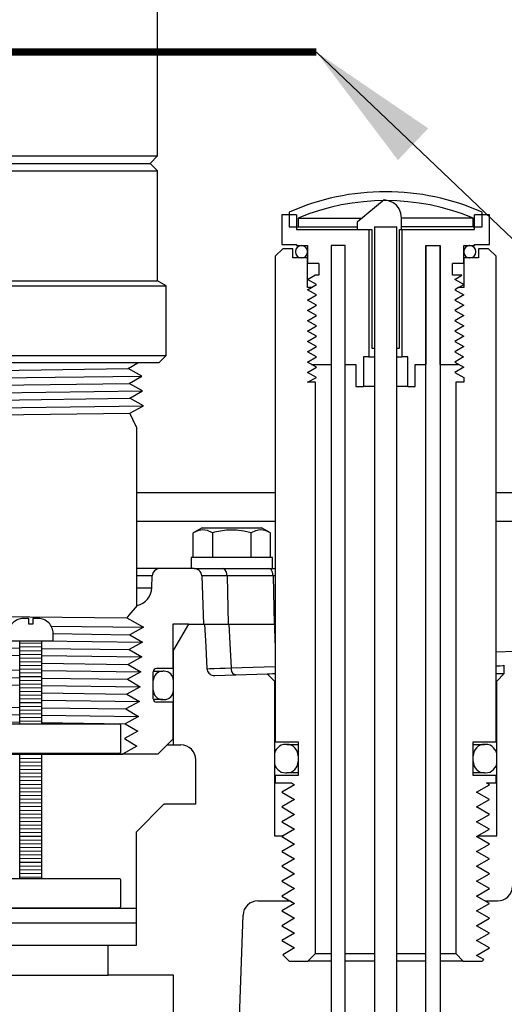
# Model space of a CAD drawing. Extents: x -1276 to 451, y 2026 to 3394.
# Tile 20 of 104: x -684 to -680, y 3176 to 3184. Entities that reach past the tile are written whole.
import ezdxf

# ---------------------------------------------------------------- set-up
doc = ezdxf.new("R2010")
doc.units = 0
doc.header["$MEASUREMENT"] = 0
for name, color, linetype in [('GALV-4', 4, 'CONTINUOUS'), ('JACK-SCREW', 2, 'CONTINUOUS'), ('SPILL-BUCKET', 1, 'CONTINUOUS'), ('SWIVEL-ADAPTOR', 1, 'CONTINUOUS'), ('TAG', 3, 'CONTINUOUS'), ('TEXT', 3, 'CONTINUOUS')]:
    doc.layers.add(name, color=color, linetype=linetype)
doc.styles.add('SIMPLEX', font='simplex')
doc.dimstyles.new('DIM12', dxfattribs={"dimscale": 12, "dimtxt": 0.09375, "dimasz": 0.09375, "dimexe": 0.0625, "dimexo": 0.0625, "dimgap": 0.0625, "dimtad": 1, "dimdec": 4, "dimzin": 3, "dimdsep": 46, "dimlunit": 4, "dimtxsty": 'SIMPLEX', "dimcen": 0, "dimclrd": 3, "dimclre": 3, "dimclrt": 3, "dimadec": 0, "dimazin": 0, "dimtfac": 1, "dimtdec": 4, "dimtmove": 0, "dimatfit": 3, "dimfxl": 1, "dimfrac": 2, "dimtolj": 1, "dimtzin": 3, "dimarcsym": 0})

msp = doc.modelspace()

# ---------------------------------------------------------------- linework, layer by layer
at = {"layer": 'GALV-4', "linetype": 'Continuous'}
for p, q in [((-683.16807, 3181.36479), (-683.08706, 3181.4122)), ((-683.05439, 3181.30234), (-683.16807, 3181.36479)), ((-683.16145, 3181.23988), (-683.05439, 3181.30234)), ((-683.04743, 3181.17742), (-683.16145, 3181.23988)), ((-683.15483, 3181.11496), (-683.04743, 3181.17742)), ((-683.04048, 3181.05251), (-683.15483, 3181.11496)), ((-683.15483, 3180.99014), (-683.04048, 3181.05251)), ((-683.09838, 3180.87186), (-683.15483, 3180.99014)), ((-683.09487, 3179.37204), (-683.16331, 3179.28838)), ((-683.16331, 3179.28838), (-683.17999, 3179.268)), ((-683.17999, 3179.268), (-683.04048, 3179.1871)), ((-683.04048, 3179.1871), (-683.15483, 3179.12464)), ((-683.15483, 3179.12464), (-683.04743, 3179.06219)), ((-683.04743, 3179.06219), (-683.16145, 3178.99973)), ((-683.05439, 3178.93727), (-683.16807, 3178.87481)), ((-683.16145, 3178.99973), (-683.05439, 3178.93727)), ((-683.16807, 3178.87481), (-683.06135, 3178.81236)), ((-683.06135, 3178.81236), (-683.17469, 3178.7499)), ((-683.06831, 3178.68744), (-683.18132, 3178.62499)), ((-683.17469, 3178.7499), (-683.06831, 3178.68744)), ((-683.18132, 3178.62499), (-683.07526, 3178.56253)), ((-683.07526, 3178.56253), (-683.18794, 3178.50007)), ((-683.08222, 3178.43761), (-683.19456, 3178.37516)), ((-683.18794, 3178.50007), (-683.08222, 3178.43761)), ((-683.19456, 3178.37516), (-683.08918, 3178.3127)), ((-683.08918, 3178.3127), (-683.20118, 3178.25024)), ((-683.09613, 3178.18778), (-683.21768, 3178.1198)), ((-683.20118, 3178.25024), (-683.09613, 3178.18778)), ((-687.60643, 3178.1198), (-683.21768, 3178.1198))]:
    msp.add_line(p, q, dxfattribs=at)
at = {"layer": 'GALV-4', "color": 7, "linetype": 'Continuous'}
for p, q in [((-687.532, 3181.30234), (-683.16807, 3181.36479)), ((-687.64585, 3181.23988), (-683.05439, 3181.30234)), ((-687.53863, 3181.17742), (-683.16145, 3181.23988)), ((-687.65281, 3181.11496), (-683.04743, 3181.17742)), ((-687.54525, 3181.05251), (-683.15483, 3181.11496)), ((-687.65912, 3180.98987), (-683.04048, 3181.05251)), ((-687.55187, 3180.92759), (-683.15483, 3180.99014)), ((-687.55187, 3179.31202), (-683.17999, 3179.268)), ((-683.81778, 3179.19761), (-683.04048, 3179.1871)), ((-683.80165, 3179.13385), (-683.15483, 3179.12464)), ((-685.2687, 3179.0298), (-684.0829, 3179.01288)), ((-683.89568, 3179.07369), (-683.04743, 3179.06219)), ((-683.8954, 3179.0102), (-683.16145, 3178.99973)), ((-685.2687, 3178.96739), (-684.0829, 3178.95126)), ((-683.8954, 3178.94871), (-683.05439, 3178.93727)), ((-685.2687, 3178.84248), (-684.0829, 3178.8263)), ((-683.8954, 3178.88522), (-683.16807, 3178.87481)), ((-685.2687, 3178.77996), (-684.0829, 3178.76294)), ((-683.8954, 3178.82374), (-683.06135, 3178.81236)), ((-683.8954, 3178.76025), (-683.17469, 3178.7499)), ((-685.2687, 3178.71756), (-684.0829, 3178.70133)), ((-683.8954, 3178.69876), (-683.06831, 3178.68744)), ((-683.8954, 3178.63527), (-683.18132, 3178.62499)), ((-685.2687, 3178.53012), (-684.0829, 3178.513)), ((-683.8954, 3178.57379), (-683.07526, 3178.56253)), ((-683.8954, 3178.51029), (-683.18794, 3178.50007)), ((-685.2687, 3178.46772), (-684.0829, 3178.45139)), ((-683.8954, 3178.44881), (-683.08222, 3178.43761)), ((-685.2687, 3178.40521), (-684.0829, 3178.38803)), ((-683.8954, 3178.38531), (-683.19456, 3178.37516))]:
    msp.add_line(p, q, dxfattribs=at)
at = {"layer": 'GALV-4'}
msp.add_line((-683.09838, 3180.87186), (-683.09838, 3179.37204), dxfattribs=at)
at = {"layer": 'JACK-SCREW'}
for p, q in [((-684.0829, 3178.37504), (-684.0829, 3179.07369)), ((-683.8954, 3178.37504), (-683.8954, 3179.07369)), ((-684.0829, 3177.07369), (-684.0829, 3178.12504)), ((-683.8954, 3177.07369), (-683.8954, 3178.12504))]:
    msp.add_line(p, q, dxfattribs=at)
msp.add_lwpolyline([(-684.17665, 3179.13619), (-684.17665, 3179.07369), (-683.80165, 3179.07369), (-683.80165, 3179.13619, 0.4142136), (-683.92665, 3179.26119), (-683.97352, 3179.26119), (-683.97352, 3179.21432), (-684.00477, 3179.21432), (-684.00477, 3179.26119), (-684.05165, 3179.26119, 0.4142136)], format="xyb", close=True, dxfattribs=at)
at = {"layer": 'JACK-SCREW', "color": 2, "linetype": 'Continuous'}
msp.add_lwpolyline([(-687.49227, 3178.14067), (-687.49227, 3178.35942, -0.4142136), (-687.47664, 3178.37504), (-683.24825, 3178.37504, -0.4142136), (-683.23263, 3178.35942), (-683.23263, 3178.14067, -0.4142136), (-683.24825, 3178.12504), (-687.47664, 3178.12504, -0.4142136)], format="xyb", close=True, dxfattribs=at)
msp.add_lwpolyline([(-686.17994, 3177.07369), (-683.24825, 3177.07369, -0.4142136), (-683.23263, 3177.05807), (-683.23263, 3176.83932, -0.4142136), (-683.24825, 3176.82369), (-686.17994, 3176.82369)], format="xyb", dxfattribs=at)
at = {"layer": 'SPILL-BUCKET', "color": 1, "linetype": 'Continuous'}
for p, q in [((-681.01459, 3182.78376), (-681.24233, 3182.59716)), ((-680.97663, 3182.77698), (-681.01459, 3182.78376)), ((-680.94117, 3182.76203), (-680.97663, 3182.77698)), ((-680.91063, 3182.73893), (-680.94117, 3182.76203)), ((-680.88724, 3182.70845), (-680.91063, 3182.73893)), ((-681.75084, 3182.65961), (-681.87576, 3182.65961)), ((-681.87576, 3182.65961), (-681.87576, 3182.40979)), ((-681.75084, 3182.65961), (-681.75084, 3182.5347)), ((-680.87239, 3182.67288), (-680.88724, 3182.70845)), ((-680.86719, 3182.63463), (-680.87239, 3182.67288)), ((-680.12695, 3182.65961), (-680.25187, 3182.65961)), ((-680.25187, 3182.5347), (-680.25187, 3182.65961)), ((-680.12695, 3182.40979), (-680.12695, 3182.65961)), ((-681.24233, 3182.59716), (-681.24233, 3182.5347)), ((-680.86719, 3182.5347), (-680.86719, 3182.63463)), ((-681.75084, 3182.5347), (-681.14191, 3182.5347)), ((-681.24233, 3182.5347), (-681.11846, 3182.5347)), ((-681.14191, 3182.5347), (-681.14191, 3181.46293)), ((-681.11846, 3182.5347), (-681.11846, 3181.53538)), ((-681.09443, 3182.55683), (-681.09443, 3181.53538)), ((-680.90705, 3181.53538), (-680.90705, 3182.55683)), ((-680.88425, 3182.5347), (-680.86719, 3182.5347)), ((-680.88425, 3181.53538), (-680.88425, 3182.5347)), ((-680.8608, 3181.46293), (-680.8608, 3182.5347)), ((-680.8608, 3182.5347), (-680.25187, 3182.5347)), ((-681.87576, 3182.40979), (-681.75084, 3182.40979)), ((-681.75084, 3182.40979), (-681.75084, 3182.39979)), ((-681.75084, 3182.39979), (-681.6584, 3182.39979)), ((-681.6584, 3182.39979), (-681.6584, 3182.24989)), ((-681.46104, 3182.39979), (-681.46104, 3181.40048)), ((-681.34112, 3182.39979), (-681.46104, 3182.39979)), ((-681.34112, 3182.39979), (-681.46104, 3182.39979)), ((-681.46104, 3182.39979), (-681.46104, 3171.09252)), ((-681.34112, 3171.09252), (-681.34112, 3182.39979)), ((-681.34112, 3181.40048), (-681.34112, 3182.39979)), ((-680.66159, 3171.09252), (-680.66159, 3182.39979)), ((-680.66159, 3182.39979), (-680.66159, 3181.40048)), ((-680.66159, 3182.39979), (-680.54167, 3182.39979)), ((-680.54167, 3182.39979), (-680.54167, 3171.09252)), ((-680.54167, 3181.40048), (-680.54167, 3182.39979)), ((-680.3443, 3182.24989), (-680.3443, 3182.39979)), ((-680.3443, 3182.39979), (-680.25187, 3182.39979)), ((-680.25187, 3182.40979), (-680.12695, 3182.40979)), ((-680.25187, 3182.39979), (-680.25187, 3182.40979)), ((-681.56347, 3182.24989), (-681.6584, 3182.24989)), ((-681.56347, 3182.24989), (-681.56347, 3182.14996)), ((-680.43924, 3182.14996), (-680.43924, 3182.24989)), ((-680.3443, 3182.24989), (-680.43924, 3182.24989)), ((-681.6584, 3182.11499), (-681.59783, 3182.14996)), ((-681.58311, 3182.07152), (-681.6584, 3182.11499)), ((-681.62552, 3182.04703), (-681.58311, 3182.07152)), ((-681.56347, 3182.14996), (-681.59783, 3182.14996)), ((-680.35901, 3182.14996), (-680.43924, 3182.14996)), ((-680.4196, 3182.11499), (-680.35901, 3182.14996)), ((-680.3443, 3182.07152), (-680.4196, 3182.11499)), ((-680.38671, 3182.04703), (-680.3443, 3182.07152)), ((-681.11846, 3181.53538), (-681.09443, 3181.53538)), ((-680.90705, 3181.53538), (-680.88425, 3181.53538)), ((-681.18873, 3181.46293), (-681.18873, 3181.2131)), ((-681.14191, 3181.46293), (-681.18873, 3181.46293)), ((-681.14191, 3181.46293), (-681.1295, 3181.46293)), ((-681.1295, 3181.46293), (-681.09447, 3181.46293)), ((-680.90698, 3181.46293), (-680.87286, 3181.46293)), ((-680.87286, 3181.46293), (-680.8608, 3181.46293)), ((-680.81398, 3181.46293), (-680.8608, 3181.46293)), ((-680.81398, 3181.2131), (-680.81398, 3181.46293)), ((-681.62552, 3181.40048), (-681.46104, 3181.40048)), ((-681.34112, 3181.40048), (-681.25118, 3181.40048)), ((-681.25118, 3181.40048), (-681.25118, 3181.2131)), ((-680.75152, 3181.40048), (-680.66159, 3181.40048)), ((-680.75152, 3181.2131), (-680.75152, 3181.40048)), ((-680.54167, 3181.40048), (-680.38671, 3181.40048)), ((-681.25118, 3181.2131), (-681.18873, 3181.2131)), ((-681.1823, 3181.2131), (-681.18873, 3181.2131)), ((-681.16345, 3181.2131), (-681.1823, 3181.2131)), ((-681.13347, 3181.2131), (-681.16345, 3181.2131)), ((-681.09443, 3181.2131), (-681.13347, 3181.2131)), ((-680.86847, 3181.2131), (-680.90704, 3181.2131)), ((-680.8389, 3181.2131), (-680.86847, 3181.2131)), ((-680.82032, 3181.2131), (-680.8389, 3181.2131)), ((-680.81398, 3181.2131), (-680.82032, 3181.2131)), ((-680.81398, 3181.2131), (-680.75152, 3181.2131)), ((-680.26436, 3178.20166), (-680.20528, 3178.20166)), ((-680.20528, 3178.20166), (-680.17844, 3178.20166)), ((-680.20529, 3177.96183), (-680.26436, 3177.96183)), ((-680.17844, 3177.96183), (-680.20529, 3177.96183)), ((-681.93821, 3177.43277), (-681.86262, 3177.43277)), ((-680.222, 3177.43277), (-680.06449, 3177.43277)), ((-682.07753, 3176.88449), (-681.8083, 3176.88449)), ((-681.80466, 3176.88449), (-681.76758, 3176.86308)), ((-682.31593, 3173.51179), (-682.20236, 3176.76393)), ((-682.78763, 3176.25991), (-683.33676, 3176.25991)), ((-682.78763, 3175.0523), (-682.78763, 3176.25991))]:
    msp.add_line(p, q, dxfattribs=at)
at = {"layer": 'SPILL-BUCKET', "color": 7, "linetype": 'Continuous'}
for p, q in [((-681.8133, 3182.68115), (-681.8133, 3182.55684)), ((-680.18941, 3182.55684), (-680.18941, 3182.68115)), ((-681.73835, 3182.63178), (-681.73835, 3182.55684)), ((-680.26436, 3182.55684), (-680.26436, 3182.63178)), ((-681.8133, 3182.55684), (-681.73835, 3182.55684)), ((-680.26436, 3182.55684), (-680.18941, 3182.55684)), ((-681.93373, 3180.31964), (-683.09838, 3180.31964)), ((-681.93373, 3180.07853), (-683.09838, 3180.07853)), ((-682.96621, 3179.62096), (-683.09838, 3179.62096)), ((-683.09838, 3179.51964), (-682.96974, 3179.51964)), ((-683.8954, 3179.05294), (-684.0829, 3179.05027)), ((-683.8954, 3179.02168), (-684.0829, 3179.01902)), ((-683.8954, 3178.99043), (-684.0829, 3178.98776)), ((-683.8954, 3178.95918), (-684.0829, 3178.95651)), ((-683.8954, 3178.92792), (-684.0829, 3178.92526)), ((-683.8954, 3178.89667), (-684.0829, 3178.894)), ((-683.8954, 3178.86542), (-684.0829, 3178.86275)), ((-683.8954, 3178.83417), (-684.0829, 3178.8315)), ((-683.8954, 3178.80291), (-684.0829, 3178.80024)), ((-683.8954, 3178.77166), (-684.0829, 3178.76899)), ((-682.88653, 3178.81808), (-682.87757, 3178.81808)), ((-682.86758, 3178.81808), (-682.87757, 3178.81808)), ((-680.07196, 3178.79716), (-680.03332, 3178.79716)), ((-680.03332, 3178.79716), (-680.00989, 3178.79716)), ((-680.00989, 3178.79716), (-680.00204, 3178.79716)), ((-683.8954, 3178.74041), (-684.0829, 3178.73774)), ((-683.8954, 3178.70915), (-684.0829, 3178.70649)), ((-683.8954, 3178.6779), (-684.0829, 3178.67523)), ((-682.95777, 3178.73813), (-682.95852, 3178.73813)), ((-682.95752, 3178.73813), (-682.95777, 3178.73813)), ((-682.95752, 3178.65819), (-682.95752, 3178.73813)), ((-682.78763, 3178.65819), (-682.78763, 3178.73813)), ((-683.8954, 3178.64665), (-684.0829, 3178.64398)), ((-683.8954, 3178.61539), (-684.0829, 3178.61273)), ((-682.95851, 3178.65819), (-682.95777, 3178.65819)), ((-682.95777, 3178.65819), (-682.95752, 3178.65819)), ((-683.8954, 3178.58414), (-684.0829, 3178.58147)), ((-683.8954, 3178.55289), (-684.0829, 3178.55022)), ((-683.8954, 3178.52163), (-684.0829, 3178.51897)), ((-682.87757, 3178.57824), (-682.86758, 3178.57824)), ((-683.8954, 3178.49038), (-684.0829, 3178.48771)), ((-683.8954, 3178.45913), (-684.0829, 3178.45646)), ((-683.8954, 3178.42787), (-684.0829, 3178.42521)), ((-683.8954, 3178.39662), (-684.0829, 3178.39395)), ((-681.83329, 3178.20166), (-681.84328, 3178.20166)), ((-681.83329, 3178.20166), (-681.82427, 3178.20166)), ((-680.17844, 3178.20166), (-680.16942, 3178.20166)), ((-680.15943, 3178.20166), (-680.16942, 3178.20166)), ((-683.8954, 3178.11534), (-684.0829, 3178.11268)), ((-681.93821, 3178.10673), (-681.93821, 3178.05676)), ((-681.73835, 3178.10673), (-681.73835, 3178.05676)), ((-680.26436, 3178.05676), (-680.26436, 3178.10673)), ((-680.06449, 3178.05676), (-680.06449, 3178.10673)), ((-683.8954, 3178.08409), (-684.0829, 3178.08142)), ((-683.8954, 3178.05284), (-684.0829, 3178.05017)), ((-683.8954, 3178.02158), (-684.0829, 3178.01892)), ((-683.8954, 3177.99033), (-684.0829, 3177.98766)), ((-683.8954, 3177.95908), (-684.0829, 3177.95641)), ((-683.8954, 3177.92782), (-684.0829, 3177.92516)), ((-681.84328, 3177.96183), (-681.83329, 3177.96183)), ((-681.82427, 3177.96183), (-681.83329, 3177.96183)), ((-680.16942, 3177.96183), (-680.17844, 3177.96183)), ((-680.16942, 3177.96183), (-680.15943, 3177.96183)), ((-683.8954, 3177.89657), (-684.0829, 3177.8939)), ((-683.8954, 3177.86532), (-684.0829, 3177.86265)), ((-683.8954, 3177.83406), (-684.0829, 3177.8314)), ((-683.8954, 3177.80281), (-684.0829, 3177.80014)), ((-683.8954, 3177.77156), (-684.0829, 3177.76889)), ((-683.8954, 3177.7403), (-684.0829, 3177.73764)), ((-683.8954, 3177.70905), (-684.0829, 3177.70638)), ((-683.8954, 3177.6778), (-684.0829, 3177.67513)), ((-683.8954, 3177.64655), (-684.0829, 3177.64388)), ((-683.8954, 3177.61529), (-684.0829, 3177.61262)), ((-683.8954, 3177.58404), (-684.0829, 3177.58137)), ((-683.8954, 3177.55279), (-684.0829, 3177.55012)), ((-683.8954, 3177.52153), (-684.0829, 3177.51887)), ((-683.8954, 3177.49028), (-684.0829, 3177.48761)), ((-683.8954, 3177.45903), (-684.0829, 3177.45636)), ((-683.8954, 3177.42777), (-684.0829, 3177.42511)), ((-683.8954, 3177.39652), (-684.0829, 3177.39385)), ((-683.8954, 3177.36527), (-684.0829, 3177.3626)), ((-683.8954, 3177.33401), (-684.0829, 3177.33135)), ((-683.8954, 3177.30276), (-684.0829, 3177.30009)), ((-683.8954, 3177.27151), (-684.0829, 3177.26884)), ((-683.8954, 3177.24025), (-684.0829, 3177.23759)), ((-683.8954, 3177.209), (-684.0829, 3177.20633)), ((-683.8954, 3177.17775), (-684.0829, 3177.17508)), ((-683.8954, 3177.14649), (-684.0829, 3177.14383)), ((-683.8954, 3177.11524), (-684.0829, 3177.11257)), ((-683.8954, 3177.08399), (-684.0829, 3177.08132))]:
    msp.add_line(p, q, dxfattribs=at)
at = {"layer": 'SPILL-BUCKET', "color": 7}
for p, q in [((-681.73835, 3182.63178), (-681.20007, 3182.63178)), ((-680.26436, 3182.63178), (-680.86719, 3182.63178)), ((-681.73835, 3182.55684), (-681.24233, 3182.55684)), ((-680.26436, 3182.55684), (-680.86719, 3182.55684)), ((-679.62266, 3180.31964), (-680.07199, 3180.31964)), ((-679.87234, 3180.07853), (-680.07199, 3180.07853)), ((-682.53032, 3179.62096), (-682.54988, 3179.62096)), ((-682.49816, 3179.62096), (-682.53032, 3179.62096)), ((-682.45422, 3179.62096), (-682.49816, 3179.62096)), ((-682.39963, 3179.62096), (-682.45422, 3179.62096)), ((-682.33579, 3179.62096), (-682.39963, 3179.62096)), ((-681.94828, 3179.62096), (-682.33579, 3179.62096)), ((-681.93944, 3179.62096), (-681.94828, 3179.62096)), ((-681.93071, 3179.62096), (-681.93944, 3179.62096)), ((-679.91053, 3178.98481), (-680.07199, 3178.97931)), ((-682.50569, 3178.83906), (-682.50422, 3178.82878)), ((-682.50546, 3178.83907), (-682.50521, 3178.83907)), ((-682.50521, 3178.83907), (-682.48161, 3178.83966)), ((-682.48161, 3178.83966), (-682.44562, 3178.84073)), ((-682.44562, 3178.84073), (-682.39619, 3178.84232)), ((-682.39619, 3178.84232), (-682.35232, 3178.84378)), ((-682.35232, 3178.84378), (-682.30219, 3178.8455)), ((-682.30219, 3178.8455), (-681.93072, 3178.85847))]:
    msp.add_line(p, q, dxfattribs=at)
at = {"layer": 'SPILL-BUCKET', "color": 8, "linetype": 'Continuous'}
for p, q in [((-681.09443, 3182.55683), (-681.09504, 3174.31247)), ((-681.09443, 3182.55683), (-680.90705, 3182.55683)), ((-681.09443, 3182.55683), (-680.90705, 3182.55683)), ((-680.90705, 3174.31246), (-680.90705, 3182.55683)), ((-681.59295, 3176.44037), (-681.46104, 3176.44037)), ((-681.34112, 3176.44037), (-681.09442, 3176.44037)), ((-680.90703, 3176.44037), (-680.66159, 3176.44037)), ((-680.54167, 3176.44037), (-680.40976, 3176.44037)), ((-681.46104, 3176.37791), (-681.65541, 3176.37791)), ((-681.09446, 3176.37791), (-681.34112, 3176.37791)), ((-680.66159, 3176.37791), (-680.9071, 3176.37791)), ((-680.3473, 3176.37791), (-680.54167, 3176.37791))]:
    msp.add_line(p, q, dxfattribs=at)
at = {"layer": 'SPILL-BUCKET', "color": 3, "linetype": 'Continuous'}
for p, q in [((-680.29184, 3182.39979), (-680.29384, 3182.39979)), ((-681.76133, 3182.34933), (-681.76133, 3182.34733)), ((-681.6584, 3182.34933), (-681.6584, 3182.34733)), ((-680.3443, 3182.34733), (-680.3443, 3182.34933)), ((-680.24137, 3182.34733), (-680.24137, 3182.34933)), ((-681.71087, 3182.29686), (-681.70887, 3182.29686)), ((-680.29384, 3182.29686), (-680.29184, 3182.29686))]:
    msp.add_line(p, q, dxfattribs=at)
at = {"layer": 'SPILL-BUCKET', "linetype": 'Continuous'}
for p, q in [((-681.93092, 3180.31964), (-681.93092, 3178.60245)), ((-682.5463, 3180.025), (-682.621, 3179.98187)), ((-682.58338, 3179.99937), (-682.621, 3179.98187)), ((-682.54564, 3180.00684), (-682.58338, 3179.99937)), ((-682.5463, 3180.025), (-682.04664, 3180.025)), ((-682.50124, 3180.00095), (-682.54564, 3180.00684)), ((-682.45874, 3179.98187), (-682.50124, 3180.00095)), ((-682.34077, 3180.00497), (-682.42467, 3179.99089)), ((-682.25793, 3180.00545), (-682.34077, 3180.00497)), ((-682.19517, 3179.99675), (-682.25793, 3180.00545)), ((-682.1342, 3179.98187), (-682.19517, 3179.99675)), ((-682.09657, 3179.99937), (-682.1342, 3179.98187)), ((-682.05883, 3180.00684), (-682.09657, 3179.99937)), ((-682.01443, 3180.00095), (-682.05883, 3180.00684)), ((-681.97193, 3179.98187), (-682.04664, 3180.025)), ((-681.97193, 3179.98187), (-682.01443, 3180.00095)), ((-682.621, 3179.77517), (-682.621, 3179.98187)), ((-682.44175, 3179.98658), (-682.45874, 3179.98187)), ((-682.45874, 3179.98187), (-682.45874, 3179.77517)), ((-682.42467, 3179.99089), (-682.44175, 3179.98658)), ((-682.1342, 3179.77517), (-682.1342, 3179.98187)), ((-681.97193, 3179.77517), (-681.97193, 3179.98187)), ((-682.63773, 3179.77517), (-682.63773, 3179.68124)), ((-681.9552, 3179.77517), (-682.63773, 3179.77517)), ((-681.9552, 3179.68124), (-681.9552, 3179.77517)), ((-682.90378, 3179.68124), (-683.09838, 3179.68124)), ((-682.613, 3179.68124), (-682.90378, 3179.68124)), ((-682.61263, 3179.68124), (-682.613, 3179.68124)), ((-682.613, 3179.68124), (-682.59204, 3179.68124)), ((-682.61227, 3179.68123), (-682.61263, 3179.68124)), ((-682.60159, 3179.6802), (-682.61227, 3179.68123)), ((-682.59123, 3179.6774), (-682.60159, 3179.6802)), ((-682.59204, 3179.68124), (-682.55628, 3179.68124)), ((-682.58519, 3179.67485), (-682.59123, 3179.6774)), ((-682.57945, 3179.67168), (-682.58519, 3179.67485)), ((-682.57103, 3179.66543), (-682.57945, 3179.67168)), ((-682.56375, 3179.65787), (-682.57103, 3179.66543)), ((-682.55628, 3179.68124), (-682.50668, 3179.68124)), ((-682.50668, 3179.68124), (-682.44456, 3179.68124)), ((-682.44456, 3179.68124), (-682.37159, 3179.68124)), ((-682.35404, 3179.67323), (-682.37159, 3179.68124)), ((-682.37159, 3179.68124), (-681.98408, 3179.68124)), ((-682.34099, 3179.65126), (-682.35404, 3179.67323)), ((-681.98408, 3179.68124), (-681.95673, 3179.68124)), ((-681.96653, 3179.67323), (-681.98408, 3179.68124)), ((-681.95348, 3179.65126), (-681.96653, 3179.67323)), ((-681.95673, 3179.68124), (-681.93071, 3179.68124)), ((-682.96974, 3179.51964), (-682.96621, 3179.62096)), ((-682.55789, 3179.64927), (-682.56375, 3179.65787)), ((-682.55353, 3179.63982), (-682.55789, 3179.64927)), ((-682.55097, 3179.63053), (-682.55353, 3179.63982)), ((-682.54988, 3179.62096), (-682.55097, 3179.63053)), ((-682.54988, 3179.62096), (-682.53544, 3179.21281)), ((-682.33579, 3179.62096), (-682.34099, 3179.65126)), ((-682.33579, 3179.62096), (-682.32761, 3179.21281)), ((-681.94828, 3179.62096), (-681.95348, 3179.65126)), ((-681.94828, 3179.62096), (-681.9401, 3179.21281)), ((-683.09487, 3179.37204), (-683.09838, 3179.37204)), ((-682.66272, 3179.21281), (-682.79413, 3179.21281)), ((-682.79413, 3179.21281), (-682.79413, 3178.83981)), ((-682.66272, 3179.21281), (-682.78763, 3178.99645)), ((-682.66272, 3179.21281), (-681.9401, 3179.21281)), ((-682.52688, 3179.21281), (-682.51631, 3179.02593)), ((-682.32117, 3179.21281), (-682.31274, 3179.04962)), ((-681.93072, 3179.0567), (-681.93541, 3179.21281)), ((-682.51631, 3179.02593), (-682.50569, 3178.83906)), ((-682.31274, 3179.04962), (-682.30219, 3178.8455)), ((-682.78926, 3178.99645), (-682.79413, 3178.99645)), ((-682.78763, 3178.99645), (-682.78926, 3178.99645)), ((-682.78763, 3178.19775), (-682.78763, 3178.99645)), ((-682.79413, 3178.83981), (-682.93064, 3178.83981)), ((-682.29595, 3178.81533), (-682.30219, 3178.8455)), ((-680.07199, 3178.8629), (-680.03766, 3178.8641)), ((-680.03766, 3178.8641), (-680.0112, 3178.86691)), ((-680.0112, 3178.86691), (-680.00209, 3178.86878)), ((-680.00204, 3178.79716), (-680.00204, 3178.86879)), ((-682.95851, 3178.58488), (-682.95851, 3178.81193)), ((-682.95781, 3178.81808), (-682.91334, 3178.81808)), ((-682.91334, 3178.81808), (-682.88653, 3178.81808)), ((-682.50422, 3178.82878), (-682.50105, 3178.81889)), ((-682.50105, 3178.81889), (-682.49626, 3178.80969)), ((-682.49626, 3178.80969), (-682.49001, 3178.8014)), ((-682.49001, 3178.8014), (-682.48241, 3178.79421)), ((-682.48241, 3178.79421), (-682.47373, 3178.78837)), ((-682.47373, 3178.78837), (-682.46404, 3178.78397)), ((-682.46404, 3178.78397), (-682.45375, 3178.78122)), ((-682.45375, 3178.78122), (-682.44683, 3178.78035)), ((-682.44683, 3178.78035), (-682.43985, 3178.78022)), ((-682.43985, 3178.78022), (-681.99912, 3178.79561)), ((-682.28211, 3178.79377), (-682.29595, 3178.81533)), ((-682.26424, 3178.78635), (-682.28211, 3178.79377)), ((-681.99912, 3178.79561), (-681.99414, 3178.79578)), ((-681.93821, 3178.7347), (-681.99912, 3178.79561)), ((-681.99414, 3178.79578), (-681.97924, 3178.7963)), ((-681.97924, 3178.7963), (-681.95458, 3178.79716)), ((-681.95458, 3178.79716), (-681.93072, 3178.798)), ((-681.95458, 3178.79716), (-681.94324, 3178.79716)), ((-681.94324, 3178.79716), (-681.9307, 3178.79716)), ((-680.00204, 3178.79716), (-680.06449, 3178.7347)), ((-681.93634, 3178.7347), (-681.93821, 3178.7347)), ((-681.93821, 3178.7347), (-681.93821, 3177.43277)), ((-681.93072, 3178.7347), (-681.93634, 3178.7347)), ((-680.06637, 3178.7347), (-680.072, 3178.7347)), ((-680.06449, 3178.7347), (-680.06637, 3178.7347)), ((-680.06449, 3177.43277), (-680.06449, 3178.7347)), ((-682.91331, 3178.57824), (-682.95775, 3178.57824)), ((-682.79413, 3178.55701), (-682.93064, 3178.55701)), ((-682.88652, 3178.57824), (-682.91331, 3178.57824)), ((-682.87757, 3178.57824), (-682.88652, 3178.57824)), ((-682.79413, 3178.55701), (-682.79413, 3178.24472)), ((-682.91904, 3178.1198), (-682.79413, 3178.24472)), ((-682.84109, 3178.19775), (-682.81144, 3178.19775)), ((-682.81144, 3178.19775), (-682.79359, 3178.19775)), ((-682.79359, 3178.19775), (-682.78763, 3178.19775)), ((-682.78763, 3178.19775), (-682.72518, 3178.19775)), ((-681.82427, 3178.20166), (-681.79742, 3178.20166)), ((-681.79742, 3178.20166), (-681.73835, 3178.20166)), ((-682.91904, 3178.1198), (-683.23263, 3178.1198)), ((-682.60026, 3177.69809), (-682.60026, 3178.07284)), ((-681.79743, 3177.96183), (-681.82427, 3177.96183)), ((-681.73835, 3177.96183), (-681.79743, 3177.96183)), ((-683.1019, 3177.46388), (-682.8694, 3177.69809)), ((-682.8694, 3177.69809), (-682.86663, 3177.69809)), ((-682.86663, 3177.69809), (-682.8657, 3177.69809)), ((-682.60026, 3177.69809), (-682.8657, 3177.69809)), ((-683.1019, 3177.46388), (-683.1019, 3176.69878)), ((-680.16404, 3176.88449), (-680.05835, 3176.88449)), ((-686.17994, 3176.82369), (-683.10192, 3176.82369)), ((-685.35475, 3176.69878), (-683.11499, 3176.69878)), ((-683.11499, 3176.69878), (-683.1019, 3176.69878)), ((-683.09992, 3176.5114), (-683.09992, 3176.69878)), ((-683.33676, 3176.25991), (-683.33676, 3176.5114))]:
    msp.add_line(p, q, dxfattribs=at)
at = {"layer": 'SPILL-BUCKET'}
for p, q in [((-687.59684, 3176.5114), (-683.09992, 3176.5114)), ((-687.36001, 3176.25991), (-683.33676, 3176.25991))]:
    msp.add_line(p, q, dxfattribs=at)
at = {"layer": 'SPILL-BUCKET', "linetype": 'Continuous'}
msp.add_lwpolyline([(-681.59295, 3176.44037), (-681.59295, 3181.24958), (-681.6584, 3181.24958), (-681.58311, 3181.28905), (-681.6584, 3181.33252), (-681.58311, 3181.37599), (-681.6584, 3181.41946), (-681.58311, 3181.46293), (-681.6584, 3181.5064), (-681.58311, 3181.54987), (-681.6584, 3181.59334), (-681.58311, 3181.63681), (-681.6584, 3181.68028), (-681.58311, 3181.72375), (-681.6584, 3181.76722), (-681.58311, 3181.81069), (-681.6584, 3181.85417), (-681.58311, 3181.89763), (-681.6584, 3181.94111), (-681.58311, 3181.98457), (-681.6584, 3182.02805), (-681.62552, 3182.04703), (-681.6584, 3182.04703), (-681.6584, 3182.29686), (-681.78332, 3182.29686), (-681.78332, 3182.37381), (-681.86826, 3182.37381), (-681.93072, 3182.31135), (-681.93072, 3178.22415), (-681.73835, 3178.22415), (-681.73835, 3177.93934), (-681.93072, 3177.93934), (-681.93072, 3177.87688), (-681.87576, 3177.87688), (-681.79267, 3177.87688), (-681.79267, 3177.87688), (-681.76758, 3177.86239), (-681.87576, 3177.79994), (-681.76758, 3177.73748), (-681.87576, 3177.67502), (-681.76758, 3177.61256), (-681.87576, 3177.55011), (-681.76758, 3177.48765), (-681.87576, 3177.42519), (-681.76758, 3177.36273), (-681.87576, 3177.30028), (-681.76758, 3177.23782), (-681.87576, 3177.17536), (-681.76758, 3177.1129), (-681.87576, 3177.05045), (-681.76758, 3176.98799), (-681.87576, 3176.92553), (-681.76758, 3176.86308), (-681.87576, 3176.80062), (-681.76758, 3176.73816), (-681.87576, 3176.6757), (-681.76758, 3176.61325), (-681.87576, 3176.55079), (-681.76758, 3176.48833), (-681.86657, 3176.43118), (-681.8133, 3176.37791), (-681.65541, 3176.37791)], close=True, dxfattribs=at)
at = {"layer": 'SPILL-BUCKET', "color": 1, "linetype": 'Continuous'}
msp.add_lwpolyline([(-680.23513, 3176.92553), (-680.12695, 3176.98799), (-680.23513, 3177.05045), (-680.12695, 3177.1129), (-680.23513, 3177.17536), (-680.12695, 3177.23782), (-680.23513, 3177.30028), (-680.12695, 3177.36273), (-680.23513, 3177.42519), (-680.12695, 3177.48765), (-680.23513, 3177.55011), (-680.12695, 3177.61256), (-680.23513, 3177.67502), (-680.12695, 3177.73748), (-680.23513, 3177.79994), (-680.12695, 3177.86239), (-680.15205, 3177.87688), (-680.12695, 3177.87688), (-680.07199, 3177.87688), (-680.07199, 3177.93934), (-680.26436, 3177.93934), (-680.26436, 3178.22415), (-680.07199, 3178.22415), (-680.07199, 3182.31135), (-680.13445, 3182.37381), (-680.21939, 3182.37381), (-680.21939, 3182.29686), (-680.3443, 3182.29686), (-680.3443, 3182.04703), (-680.38671, 3182.04703), (-680.4196, 3182.02805), (-680.3443, 3181.98457), (-680.4196, 3181.94111), (-680.3443, 3181.89763), (-680.4196, 3181.85417), (-680.3443, 3181.81069), (-680.4196, 3181.76722), (-680.3443, 3181.72375), (-680.4196, 3181.68028), (-680.3443, 3181.63681), (-680.4196, 3181.59334), (-680.3443, 3181.54987), (-680.4196, 3181.5064), (-680.34538, 3181.46231), (-680.4196, 3181.41946), (-680.3443, 3181.37599), (-680.4196, 3181.33252), (-680.3443, 3181.28905), (-680.3443, 3181.24958), (-680.40976, 3181.24958), (-680.40976, 3176.44037), (-680.3473, 3176.37791), (-680.18941, 3176.37791), (-680.17573, 3176.39158), (-680.23513, 3176.42587), (-680.12695, 3176.48833), (-680.23513, 3176.55079), (-680.12695, 3176.61325), (-680.23513, 3176.6757), (-680.12695, 3176.73816), (-680.23513, 3176.80062), (-680.12695, 3176.86308)], close=True, dxfattribs=at)
at = {"layer": 'SPILL-BUCKET', "color": 7, "linetype": 'Continuous'}
for centre, radius, start, end in [((-681.00135, 3180.85488), 1.99863, 90, 113.969481), ((-681.00135, 3180.85488), 1.99863, 66.030519, 90), ((-681.00135, 3180.85488), 1.92369, 67.473116, 112.526884), ((-682.87757, 3178.73813), 0.07995, 90, 180), ((-682.86758, 3178.73813), 0.07995, 0, 90), ((-682.87757, 3178.65819), 0.07995, 180, 270), ((-682.86758, 3178.65819), 0.07995, 270, 0), ((-681.84328, 3178.10673), 0.09494, 90, 180), ((-681.83329, 3178.10673), 0.09494, 0, 90), ((-680.16942, 3178.10673), 0.09494, 90, 180), ((-680.15943, 3178.10673), 0.09494, 0, 90), ((-681.84328, 3178.05676), 0.09494, 180, 270), ((-681.83329, 3178.05676), 0.09494, 270, 0), ((-680.16942, 3178.05676), 0.09494, 180, 270), ((-680.15943, 3178.05676), 0.09494, 270, 0)]:
    msp.add_arc(centre, radius, start, end, dxfattribs=at)
at = {"layer": 'SPILL-BUCKET', "color": 7}
for centre, start, end in [((-681.71087, 3182.34933), 90, 180), ((-681.70887, 3182.34933), 0, 90), ((-680.29384, 3182.34933), 90, 180), ((-680.29184, 3182.34933), 0, 90), ((-681.71087, 3182.34733), 180, 270), ((-681.70887, 3182.34733), 270, 0), ((-680.29384, 3182.34733), 180, 270), ((-680.29184, 3182.34733), 270, 0)]:
    msp.add_arc(centre, 0.05047, start, end, dxfattribs=at)
at = {"layer": 'SPILL-BUCKET', "linetype": 'Continuous'}
for centre, radius, start, end in [((-682.90378, 3179.61878), 0.06246, 90, 178), ((-683.12579, 3179.52509), 0.15614, 281.422731, 358), ((-682.93064, 3178.81193), 0.02788, 90, 180), ((-682.93064, 3178.58488), 0.02788, 180, 270), ((-682.72518, 3178.07284), 0.12491, 0, 90), ((-680.05835, 3177.0094), 0.12491, 270, 358)]:
    msp.add_arc(centre, radius, start, end, dxfattribs=at)
at = {"layer": 'SPILL-BUCKET', "color": 1, "linetype": 'Continuous'}
msp.add_arc((-682.07753, 3176.75957), 0.12491, 90, 178, dxfattribs=at)
at = {"layer": 'SWIVEL-ADAPTOR', "linetype": 'Continuous'}
for p, q in [((-682.9221, 3183.15419), (-682.9221, 3184.6898)), ((-682.9221, 3183.15419), (-682.9221, 3184.6898)), ((-682.9221, 3183.15419), (-682.9846, 3183.09169)), ((-682.9846, 3183.09169), (-682.9221, 3183.02919)), ((-682.9221, 3182.10397), (-682.9221, 3183.02919)), ((-682.9221, 3182.10397), (-682.9221, 3183.02919)), ((-682.84838, 3182.06124), (-682.9221, 3182.10397)), ((-682.84838, 3182.06124), (-682.9221, 3182.10397)), ((-682.84838, 3181.4747), (-682.84838, 3182.06124)), ((-682.84838, 3181.4747), (-682.84838, 3182.06124)), ((-682.91088, 3181.4122), (-687.78588, 3181.4122)), ((-682.91088, 3181.4122), (-682.84838, 3181.4747)), ((-682.91088, 3181.4122), (-682.84838, 3181.4747))]:
    msp.add_line(p, q, dxfattribs=at)
at = {"layer": 'SWIVEL-ADAPTOR', "color": 7}
for p, q in [((-687.77466, 3183.15419), (-682.9221, 3183.15419)), ((-687.77466, 3183.02919), (-682.9221, 3183.02919)), ((-687.84838, 3182.06124), (-682.84838, 3182.06124)), ((-687.84838, 3181.4747), (-682.84838, 3181.4747))]:
    msp.add_line(p, q, dxfattribs=at)
at = {"layer": 'SWIVEL-ADAPTOR'}
for p, q in [((-687.71216, 3183.09169), (-682.9846, 3183.09169)), ((-687.77466, 3182.10397), (-682.9221, 3182.10397))]:
    msp.add_line(p, q, dxfattribs=at)
at = {"layer": 'TAG', "const_width": 0.0625}
msp.add_lwpolyline([(-687.90053, 3184.02878), (-681.58424, 3184.02878)], dxfattribs=at)

# ---------------------------------------------------------------- leaders
at = {"layer": 'TEXT'}
for points in [[(-681.58477, 3184.02878), (-674.50898, 3177.28836), (-673.24873, 3177.28836)], [(-685.15498, 3176.80357), (-676.78926, 3168.85175), (-673.24873, 3168.85175)]]:
    msp.add_leader(points, dimstyle='DIM12', dxfattribs=at)

doc.saveas('drawing.dxf')
